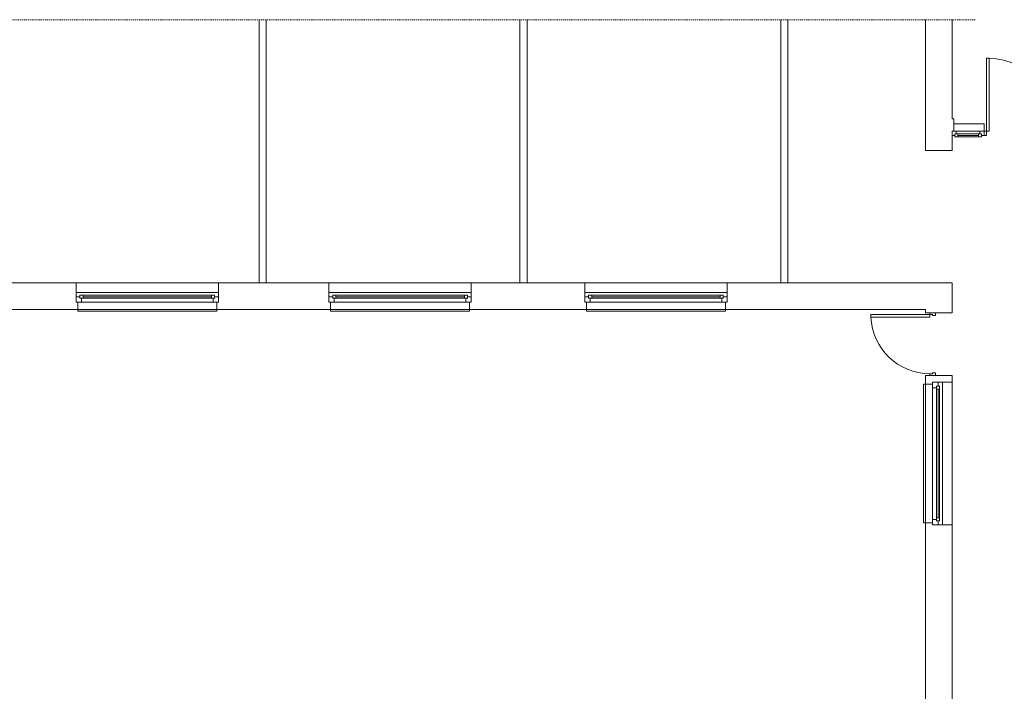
# Model space of a CAD drawing. Header units: millimetres. Extents: x 12683 to 90307, y 30842 to 62253.
# Tile 112 of 152: x 50633 to 52256, y 51621 to 52728. Entities that reach past the tile are written whole.
import ezdxf

# ---------------------------------------------------------------- set-up
doc = ezdxf.new("R2010")
doc.units = ezdxf.units.MM
doc.header["$LTSCALE"] = 0.6
doc.linetypes.add('CIEPLA', pattern=[5.7625, 3.175, -2.5875])
doc.layers.add('zzz_podklady_sciany', color=252, linetype='Continuous', lineweight=15)

msp = doc.modelspace()

# ---------------------------------------------------------------- linework, layer by layer
at = {"layer": 'zzz_podklady_sciany', "linetype": 'CIEPLA'}
msp.add_line((48042.9, 52727.7), (52208.8, 52727.7), dxfattribs=at)
at = {"layer": 'zzz_podklady_sciany'}
for p, q in [((51027.1, 52294), (51027.1, 52727.7)), ((51039.1, 52294), (51039.1, 52727.7)), ((51457.1, 52294), (51457.1, 52727.7)), ((51469.1, 52294), (51469.1, 52727.7)), ((51887.1, 52294), (51887.1, 52727.7)), ((51899.1, 52294), (51899.1, 52727.7)), ((52125.6, 52511.8), (52125.6, 52727.7)), ((52169.6, 52564), (52169.6, 52727.7)), ((52226.6, 52543.8), (52226.6, 52664)), ((52226.6, 52664), (52230.6, 52664)), ((52230.6, 52664), (52230.6, 52543.8)), ((52169.6, 52564), (52172.6, 52564)), ((52172.6, 52564), (52172.6, 52543.8)), ((52172.6, 52543.8), (52169.6, 52543.8)), ((52169.6, 52543.8), (52169.6, 52536.8)), ((52172.6, 52555.8), (52222.6, 52555.8)), ((52230.6, 52543.8), (52226.6, 52543.8)), ((52226.6, 52543.8), (52226.6, 52536.8)), ((52125.6, 52511.8), (52169.6, 52511.8)), ((49117.1, 52294), (52169.6, 52294)), ((50725.5, 52271), (50725.5, 52294)), ((50960.5, 52271), (50960.5, 52294)), ((51142.1, 52271), (51142.1, 52294)), ((51377.1, 52271), (51377.1, 52294)), ((51564, 52271), (51564, 52294)), ((51799, 52271), (51799, 52294)), ((52169.6, 52244.3), (52169.6, 52294)), ((50960.5, 52278), (50725.5, 52278)), ((50960.5, 52278), (50725.5, 52278)), ((50725.5, 52262), (50725.5, 52271)), ((50725.5, 52271), (50725.5, 52262)), ((50725.5, 52262), (50725.5, 52271)), ((50960.5, 52262), (50960.5, 52271)), ((50960.5, 52262), (50960.5, 52271)), ((50960.5, 52262), (50960.5, 52271)), ((51377.1, 52278), (51142.1, 52278)), ((51377.1, 52278), (51142.1, 52278)), ((51142.1, 52262), (51142.1, 52271)), ((51142.1, 52271), (51142.1, 52262)), ((51142.1, 52262), (51142.1, 52271)), ((51377.1, 52262), (51377.1, 52271)), ((51377.1, 52262), (51377.1, 52271)), ((51377.1, 52262), (51377.1, 52271)), ((51799, 52278), (51564, 52278)), ((51799, 52278), (51564, 52278)), ((51564, 52262), (51564, 52271)), ((51564, 52271), (51564, 52262)), ((51564, 52262), (51564, 52271)), ((51799, 52262), (51799, 52271)), ((51799, 52262), (51799, 52271)), ((51799, 52262), (51799, 52271)), ((49104.1, 52250), (52125.6, 52250)), ((50728.5, 52262), (50725.5, 52262)), ((50728.5, 52250), (50728.5, 52262)), ((50957.5, 52250), (50728.5, 52250)), ((50728.5, 52247), (50728.5, 52250)), ((50957.5, 52250), (50957.5, 52262)), ((50957.5, 52262), (50960.5, 52262)), ((50957.5, 52250), (50957.5, 52247)), ((51145.1, 52262), (51142.1, 52262)), ((51145.1, 52250), (51145.1, 52262)), ((51374.1, 52250), (51145.1, 52250)), ((51145.1, 52247), (51145.1, 52250)), ((51374.1, 52250), (51374.1, 52262)), ((51374.1, 52262), (51377.1, 52262)), ((51374.1, 52250), (51374.1, 52247)), ((51567, 52262), (51564, 52262)), ((51567, 52250), (51567, 52262)), ((51796, 52250), (51567, 52250)), ((51567, 52247), (51567, 52250)), ((51796, 52250), (51796, 52262)), ((51796, 52262), (51799, 52262)), ((51796, 52250), (51796, 52247)), ((52125.6, 52244.3), (52125.6, 52250)), ((50957.5, 52247), (50728.5, 52247)), ((51374.1, 52247), (51145.1, 52247)), ((51796, 52247), (51567, 52247)), ((52133.1, 52241.5), (52035.7, 52241.5)), ((52035.7, 52241.5), (52035.7, 52237.5)), ((52035.7, 52237.5), (52133.1, 52237.5)), ((52125.6, 52244.3), (52142.1, 52244.3)), ((52142.1, 52244.3), (52125.6, 52244.3)), ((52125.6, 52244.3), (52142.1, 52244.3)), ((52133.1, 52244.3), (52133.1, 52241.5)), ((52133.1, 52241.5), (52137.1, 52241.5)), ((52133.1, 52237.5), (52133.1, 52241.5)), ((52137.1, 52241.5), (52137.1, 52240.3)), ((52137.1, 52240.3), (52142.1, 52240.3)), ((52142.1, 52244.3), (52169.6, 52244.3)), ((52142.1, 52240.3), (52142.1, 52244.3)), ((52125.6, 51483.5), (52125.6, 52141.3)), ((52125.6, 52141.3), (52142.1, 52141.3)), ((52125.6, 52141.3), (52142.1, 52141.3)), ((52125.6, 52141.3), (52142.1, 52141.3)), ((52137.1, 52144.1), (52133.1, 52144.1)), ((52133.1, 52144.1), (52133.1, 52141.3)), ((52142.1, 52145.3), (52137.1, 52145.3)), ((52137.1, 52145.3), (52137.1, 52144.1)), ((52142.1, 52141.3), (52142.1, 52145.3)), ((52142.1, 52141.3), (52169.6, 52141.3)), ((52169.6, 51483.5), (52169.6, 52141.3)), ((52122.6, 51898), (52122.6, 52127)), ((52122.6, 52127), (52125.6, 52127)), ((52125.6, 52127), (52137.6, 52127)), ((52125.6, 51898), (52125.6, 52127)), ((52137.6, 52127), (52137.6, 52130)), ((52137.6, 52130), (52146.6, 52130)), ((52146.6, 52130), (52137.6, 52130)), ((52137.6, 52130), (52146.6, 52130)), ((52146.6, 52130), (52169.6, 52130)), ((52153.6, 51895), (52153.6, 52130)), ((52153.6, 51895), (52153.6, 52130)), ((52125.6, 51898), (52122.6, 51898)), ((52125.6, 51898), (52137.6, 51898)), ((52137.6, 51898), (52137.6, 51895)), ((52137.6, 51895), (52146.6, 51895)), ((52137.6, 51895), (52146.6, 51895)), ((52137.6, 51895), (52146.6, 51895)), ((52146.6, 51895), (52169.6, 51895))]:
    msp.add_line(p, q, dxfattribs=at)
for centre, radius, start, end in [((52226.6, 52543.8), 120.2, 0, 88.0947), ((52133.1, 52241.5), 97.4, 182.3537, 270)]:
    msp.add_arc(centre, radius, start, end, dxfattribs=at)

# ---------------------------------------------------------------- next in the draw order: wipeouts: each hides what was drawn before it
at = {"ltscale": 1529.866408}
msp.add_wipeout([(52213.1, 52534.3), (52213.1, 52539.3), (52215.6, 52539.3), (52215.6, 52543.8), (52176.6, 52543.8), (52176.6, 52539.3), (52179.1, 52539.3), (52179.1, 52534.3)], dxfattribs=at).dxf.layer = 'zzz_podklady_sciany'
at = {"ltscale": 8598.409227}
for points in [[(50737, 52273.5), (50737, 52268.5), (50734.5, 52268.5), (50734.5, 52262), (50951.5, 52262), (50951.5, 52268.5), (50949, 52268.5), (50949, 52273.5)], [(51153.6, 52273.5), (51153.6, 52268.5), (51151.1, 52268.5), (51151.1, 52262), (51368.1, 52262), (51368.1, 52268.5), (51365.6, 52268.5), (51365.6, 52273.5)], [(51575.5, 52273.5), (51575.5, 52268.5), (51573, 52268.5), (51573, 52262), (51790, 52262), (51790, 52268.5), (51787.5, 52268.5), (51787.5, 52273.5)], [(52149.1, 52118.5), (52144.1, 52118.5), (52144.1, 52121), (52137.6, 52121), (52137.6, 51904), (52144.1, 51904), (52144.1, 51906.5), (52149.1, 51906.5)]]:
    msp.add_wipeout(points, dxfattribs=at).dxf.layer = 'zzz_podklady_sciany'

# ---------------------------------------------------------------- next in the draw order: linework, layer by layer
at = {"layer": 'zzz_podklady_sciany'}
for p, q in [((52176.6, 52543.8), (52169.6, 52543.8)), ((52169.6, 52543.8), (52169.6, 52536.8)), ((52169.6, 52543.8), (52169.6, 52536.8)), ((52172.6, 52543.8), (52169.6, 52543.8)), ((52176.6, 52539.3), (52176.6, 52543.8)), ((52215.6, 52543.8), (52176.6, 52543.8)), ((52222.6, 52543.8), (52215.6, 52543.8)), ((52215.6, 52543.8), (52215.6, 52539.3)), ((52222.6, 52555.8), (52222.6, 52543.8)), ((52222.6, 52536.8), (52222.6, 52543.8)), ((52222.6, 52543.8), (52222.6, 52536.8)), ((52222.6, 52543.8), (52226.6, 52543.8)), ((52222.6, 52536.8), (52222.6, 52543.8)), ((52222.6, 52543.8), (52222.6, 52536.8)), ((52169.6, 52536.8), (52174.1, 52536.8)), ((52169.6, 52511.8), (52169.6, 52536.8)), ((52174.1, 52536.8), (52174.1, 52539.3)), ((52174.1, 52539.3), (52176.6, 52539.3)), ((52179.1, 52539.3), (52174.1, 52539.3)), ((52174.1, 52539.3), (52174.1, 52534.3)), ((52174.1, 52534.3), (52179.1, 52534.3)), ((52179.1, 52539.3), (52213.1, 52539.3)), ((52179.1, 52534.3), (52179.1, 52539.3)), ((52179.1, 52536.8), (52213.1, 52536.8)), ((52179.1, 52534.3), (52213.1, 52534.3)), ((52179.1, 52534.3), (52213.1, 52534.3)), ((52218.1, 52539.3), (52213.1, 52539.3)), ((52213.1, 52539.3), (52213.1, 52534.3)), ((52213.1, 52534.3), (52218.1, 52534.3)), ((52215.6, 52539.3), (52218.1, 52539.3)), ((52218.1, 52539.3), (52218.1, 52536.8)), ((52218.1, 52534.3), (52218.1, 52539.3)), ((52218.1, 52536.8), (52222.6, 52536.8)), ((52226.6, 52536.8), (52222.6, 52536.8)), ((50732, 52271), (50725.5, 52271)), ((50737, 52273.5), (50732, 52273.5)), ((50732, 52273.5), (50732, 52268.5)), ((50732, 52268.5), (50732, 52271)), ((50734.5, 52268.5), (50732, 52268.5)), ((50732, 52268.5), (50737, 52268.5)), ((50734.5, 52262), (50734.5, 52268.5)), ((50949, 52273.5), (50737, 52273.5)), ((50949, 52273.5), (50737, 52273.5)), ((50737, 52268.5), (50737, 52273.5)), ((50949, 52271), (50737, 52271)), ((50949, 52268.5), (50737, 52268.5)), ((50954, 52273.5), (50949, 52273.5)), ((50949, 52273.5), (50949, 52268.5)), ((50949, 52268.5), (50954, 52268.5)), ((50954, 52268.5), (50951.5, 52268.5)), ((50951.5, 52268.5), (50951.5, 52262)), ((50954, 52268.5), (50954, 52273.5)), ((50960.5, 52271), (50954, 52271)), ((50954, 52271), (50954, 52268.5)), ((51148.6, 52271), (51142.1, 52271)), ((51153.6, 52273.5), (51148.6, 52273.5)), ((51148.6, 52273.5), (51148.6, 52268.5)), ((51148.6, 52268.5), (51148.6, 52271)), ((51151.1, 52268.5), (51148.6, 52268.5)), ((51148.6, 52268.5), (51153.6, 52268.5)), ((51151.1, 52262), (51151.1, 52268.5)), ((51365.6, 52273.5), (51153.6, 52273.5)), ((51365.6, 52273.5), (51153.6, 52273.5)), ((51153.6, 52268.5), (51153.6, 52273.5)), ((51365.6, 52271), (51153.6, 52271)), ((51365.6, 52268.5), (51153.6, 52268.5)), ((51370.6, 52273.5), (51365.6, 52273.5)), ((51365.6, 52273.5), (51365.6, 52268.5)), ((51365.6, 52268.5), (51370.6, 52268.5)), ((51370.6, 52268.5), (51368.1, 52268.5)), ((51368.1, 52268.5), (51368.1, 52262)), ((51370.6, 52268.5), (51370.6, 52273.5)), ((51377.1, 52271), (51370.6, 52271)), ((51370.6, 52271), (51370.6, 52268.5)), ((51570.5, 52271), (51564, 52271)), ((51575.5, 52273.5), (51570.5, 52273.5)), ((51570.5, 52273.5), (51570.5, 52268.5)), ((51570.5, 52268.5), (51570.5, 52271)), ((51573, 52268.5), (51570.5, 52268.5)), ((51570.5, 52268.5), (51575.5, 52268.5)), ((51573, 52262), (51573, 52268.5)), ((51787.5, 52273.5), (51575.5, 52273.5)), ((51787.5, 52273.5), (51575.5, 52273.5)), ((51575.5, 52268.5), (51575.5, 52273.5)), ((51787.5, 52271), (51575.5, 52271)), ((51787.5, 52268.5), (51575.5, 52268.5)), ((51792.5, 52273.5), (51787.5, 52273.5)), ((51787.5, 52273.5), (51787.5, 52268.5)), ((51787.5, 52268.5), (51792.5, 52268.5)), ((51792.5, 52268.5), (51790, 52268.5)), ((51790, 52268.5), (51790, 52262)), ((51792.5, 52268.5), (51792.5, 52273.5)), ((51799, 52271), (51792.5, 52271)), ((51792.5, 52271), (51792.5, 52268.5)), ((50725.5, 52262), (50734.5, 52262)), ((50728.5, 52262), (50725.5, 52262)), ((50734.5, 52262), (50951.5, 52262)), ((50951.5, 52262), (50960.5, 52262)), ((50957.5, 52262), (50960.5, 52262)), ((51142.1, 52262), (51151.1, 52262)), ((51145.1, 52262), (51142.1, 52262)), ((51151.1, 52262), (51368.1, 52262)), ((51368.1, 52262), (51377.1, 52262)), ((51374.1, 52262), (51377.1, 52262)), ((51564, 52262), (51573, 52262)), ((51567, 52262), (51564, 52262)), ((51573, 52262), (51790, 52262)), ((51790, 52262), (51799, 52262)), ((51796, 52262), (51799, 52262)), ((52137.6, 52130), (52137.6, 52121)), ((52137.6, 52127), (52137.6, 52130)), ((52137.6, 52121), (52144.1, 52121)), ((52137.6, 52121), (52137.6, 51904)), ((52144.1, 52121), (52144.1, 52123.5)), ((52144.1, 52123.5), (52146.6, 52123.5)), ((52144.1, 52123.5), (52144.1, 52118.5)), ((52149.1, 52123.5), (52144.1, 52123.5)), ((52146.6, 52123.5), (52146.6, 52130)), ((52149.1, 52118.5), (52149.1, 52123.5)), ((52144.1, 51906.5), (52144.1, 52118.5)), ((52144.1, 52118.5), (52149.1, 52118.5)), ((52146.6, 51906.5), (52146.6, 52118.5)), ((52149.1, 51906.5), (52149.1, 52118.5)), ((52149.1, 51906.5), (52149.1, 52118.5)), ((52144.1, 51904), (52137.6, 51904)), ((52137.6, 51904), (52137.6, 51895)), ((52137.6, 51898), (52137.6, 51895)), ((52149.1, 51906.5), (52144.1, 51906.5)), ((52144.1, 51906.5), (52144.1, 51901.5)), ((52144.1, 51901.5), (52144.1, 51904)), ((52146.6, 51901.5), (52144.1, 51901.5)), ((52144.1, 51901.5), (52149.1, 51901.5)), ((52146.6, 51895), (52146.6, 51901.5)), ((52149.1, 51901.5), (52149.1, 51906.5))]:
    msp.add_line(p, q, dxfattribs=at)

doc.saveas('drawing.dxf')
